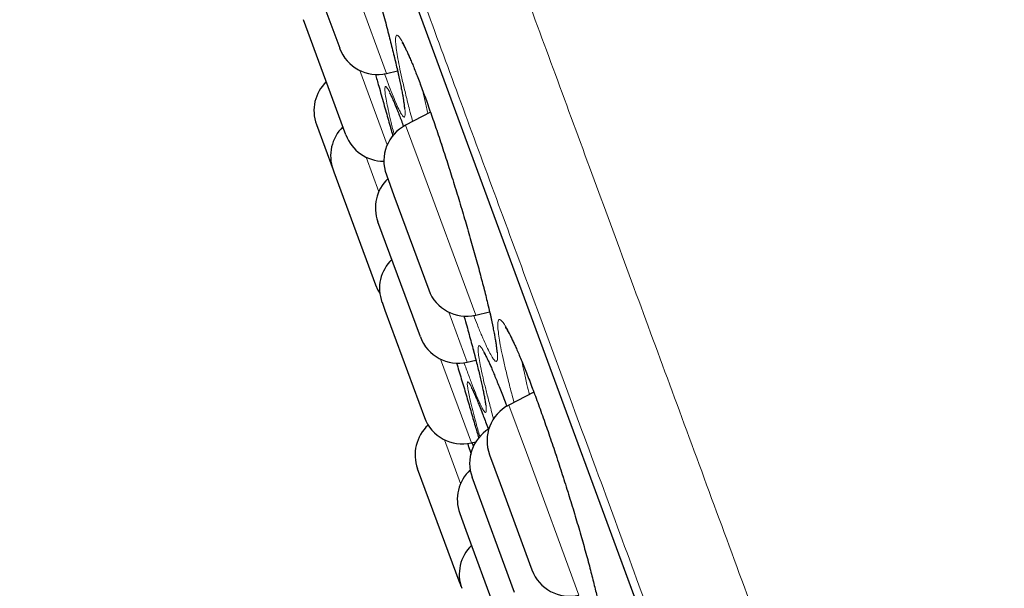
# Model space of a CAD drawing. Header units: millimetres. Extents: x 8 to 778, y 12 to 1829.
# Tile 195 of 256: x 60.3 to 72.56, y 1685.39 to 1692.46. Entities that reach past the tile are written whole.
import ezdxf

# ---------------------------------------------------------------- set-up
doc = ezdxf.new("R2010")
doc.units = ezdxf.units.MM

msp = doc.modelspace()

# ---------------------------------------------------------------- linework, layer by layer
at = {"color": 8, "linetype": 'Continuous', "lineweight": 0}
for p, q in [((60.52, 1705.446), (83.343, 1643.577)), ((64.101, 1693.88), (64.871, 1691.793)), ((64.878, 1690.906), (64.537, 1691.83)), ((65.108, 1691.15), (65.264, 1690.728)), ((64.615, 1690.752), (64.774, 1690.321)), ((65.264, 1690.728), (65.98, 1688.786)), ((65.876, 1688.202), (65.646, 1688.823)), ((65.542, 1688.239), (65.926, 1687.199)), ((66.393, 1687.667), (66.611, 1687.076)), ((65.792, 1686.694), (65.592, 1687.236)), ((66.611, 1687.076), (67.265, 1685.303))]:
    msp.add_line(p, q, dxfattribs=at)
at = {"color": 7, "linetype": 'Continuous', "lineweight": 30}
for p, q in [((60.527, 1705.425), (83.335, 1643.597)), ((63.82, 1693.372), (64.287, 1692.106)), ((64.365, 1691.029), (63.836, 1692.462)), ((64.871, 1691.793), (65.007, 1691.825)), ((65.418, 1691.31), (65.108, 1691.15)), ((63.998, 1691.158), (64.205, 1690.595)), ((64.205, 1690.595), (64.214, 1690.571)), ((64.214, 1690.571), (64.734, 1689.162)), ((64.868, 1690.533), (64.962, 1690.277)), ((64.962, 1690.277), (65.396, 1689.1)), ((65.292, 1688.516), (64.763, 1689.949)), ((64.814, 1688.946), (64.849, 1688.85)), ((64.849, 1688.85), (65.342, 1687.513)), ((65.98, 1688.786), (66.153, 1688.827)), ((65.876, 1688.202), (65.983, 1688.227)), ((66.705, 1687.828), (66.393, 1687.667)), ((65.926, 1687.199), (65.983, 1687.212)), ((65.953, 1687.155), (65.937, 1687.202)), ((66.152, 1687.05), (66.285, 1686.691)), ((65.786, 1685.443), (65.257, 1686.876)), ((66.464, 1685.338), (65.936, 1686.771)), ((66.285, 1686.691), (66.681, 1685.617)), ((65.782, 1686.321), (65.859, 1686.112)), ((65.859, 1686.112), (66.31, 1684.889)), ((65.786, 1685.443), (65.797, 1685.416))]:
    msp.add_line(p, q, dxfattribs=at)
at = {"color": 7, "linetype": 'Continuous', "lineweight": 30, "flags": 128}
msp.add_lwpolyline([(64.734, 1689.162), (64.764, 1689.096), (64.786, 1689.059)], dxfattribs=at)
at = {"color": 7, "linetype": 'Continuous', "lineweight": 30}
for centre, start, end in [((64.756, 1692.28), 200.2488, 283.2488), ((64.467, 1691.331), 133.827, 200.2488), ((64.674, 1690.768), 133.827, 200.2488), ((65.337, 1690.706), 117.2488, 200.2488), ((64.834, 1691.202), 200.2488, 270.0088), ((65.232, 1690.122), 133.827, 200.2488), ((65.283, 1689.119), 133.827, 200.2488), ((65.865, 1689.273), 200.2488, 283.2488), ((65.761, 1688.689), 200.2488, 283.2488), ((66.622, 1687.223), 117.2488, 200.2488), ((65.811, 1687.686), 200.2488, 283.2488), ((65.726, 1687.049), 132.4497, 200.2488), ((66.405, 1686.944), 121.4076, 200.2488), ((66.251, 1686.494), 132.7321, 200.2488), ((66.275, 1685.562), 133.827, 200.2488), ((67.15, 1685.79), 200.2488, 283.2488)]:
    msp.add_arc(centre, 0.5, start, end, dxfattribs=at)
at = {"color": 8, "linetype": 'Continuous', "lineweight": 0}
for points, knots in [([(61.083, 1707.746), (61.085, 1707.74), (61.09, 1707.727), (61.126, 1707.629), (61.184, 1707.472), (61.266, 1707.25), (61.37, 1706.968), (61.495, 1706.628), (61.642, 1706.23), (61.81, 1705.774), (62.001, 1705.257), (62.214, 1704.68), (62.449, 1704.041), (62.706, 1703.347), (62.982, 1702.597), (63.277, 1701.799), (63.588, 1700.955), (63.915, 1700.067), (64.26, 1699.133), (64.624, 1698.147), (65.006, 1697.112), (65.406, 1696.027), (65.821, 1694.902), (66.25, 1693.738), (66.69, 1692.545), (67.14, 1691.326), (67.598, 1690.083), (68.067, 1688.813), (68.548, 1687.509), (69.041, 1686.173), (69.545, 1684.807), (70.056, 1683.422), (70.572, 1682.021), (71.091, 1680.615), (71.611, 1679.206), (72.13, 1677.799), (72.652, 1676.385), (73.177, 1674.961), (73.706, 1673.528), (74.236, 1672.089), (74.765, 1670.656), (75.291, 1669.231), (75.809, 1667.826), (76.319, 1666.442), (76.821, 1665.083), (77.315, 1663.743), (77.805, 1662.415), (78.289, 1661.103), (78.766, 1659.81), (79.232, 1658.546), (79.687, 1657.315), (80.126, 1656.124), (80.549, 1654.976), (80.956, 1653.873), (81.349, 1652.809), (81.728, 1651.78), (82.094, 1650.789), (82.444, 1649.839), (82.777, 1648.937), (83.091, 1648.086), (83.384, 1647.292), (83.656, 1646.554), (83.907, 1645.874), (84.138, 1645.249), (84.349, 1644.675), (84.541, 1644.156), (84.711, 1643.693), (84.86, 1643.291), (84.986, 1642.95), (85.088, 1642.673), (85.167, 1642.458), (85.224, 1642.304), (85.256, 1642.219), (85.269, 1642.183), (85.265, 1642.193), (85.265, 1642.193)], [0, 0, 0, 0, 0.014, 0.028, 0.042, 0.056, 0.07, 0.08375, 0.0975, 0.11125, 0.125, 0.139, 0.153, 0.167, 0.181, 0.195, 0.20875, 0.2225, 0.23625, 0.25, 0.264, 0.278, 0.292, 0.306, 0.32, 0.33375, 0.3475, 0.36125, 0.375, 0.389, 0.403, 0.417, 0.431, 0.445, 0.45875, 0.4725, 0.48625, 0.5, 0.514, 0.528, 0.542, 0.556, 0.57, 0.58375, 0.5975, 0.61125, 0.625, 0.639, 0.653, 0.667, 0.681, 0.695, 0.70875, 0.7225, 0.73625, 0.75, 0.764, 0.778, 0.792, 0.806, 0.82, 0.83375, 0.8475, 0.86125, 0.875, 0.889, 0.903, 0.917, 0.930999, 0.944999, 0.958749, 0.9725, 0.98625, 1, 1, 1, 1, 1]), ([(83.749, 1642.768), (83.747, 1642.774), (83.743, 1642.786), (83.707, 1642.882), (83.651, 1643.034), (83.572, 1643.249), (83.471, 1643.522), (83.349, 1643.852), (83.207, 1644.238), (83.044, 1644.68), (82.859, 1645.181), (82.652, 1645.741), (82.424, 1646.36), (82.176, 1647.034), (81.908, 1647.76), (81.622, 1648.534), (81.32, 1649.353), (81.003, 1650.213), (80.668, 1651.119), (80.316, 1652.075), (79.946, 1653.079), (79.558, 1654.13), (79.155, 1655.221), (78.739, 1656.35), (78.312, 1657.506), (77.876, 1658.688), (77.432, 1659.893), (76.977, 1661.125), (76.511, 1662.389), (76.033, 1663.685), (75.545, 1665.009), (75.05, 1666.351), (74.548, 1667.709), (74.045, 1669.073), (73.542, 1670.438), (73.038, 1671.803), (72.533, 1673.174), (72.023, 1674.555), (71.511, 1675.944), (70.996, 1677.339), (70.484, 1678.728), (69.974, 1680.11), (69.471, 1681.472), (68.977, 1682.814), (68.49, 1684.131), (68.011, 1685.431), (67.536, 1686.719), (67.067, 1687.991), (66.604, 1689.244), (66.152, 1690.469), (65.712, 1691.663), (65.286, 1692.818), (64.876, 1693.93), (64.481, 1695), (64.1, 1696.032), (63.732, 1697.03), (63.378, 1697.99), (63.038, 1698.912), (62.716, 1699.786), (62.411, 1700.611), (62.127, 1701.381), (61.863, 1702.096), (61.62, 1702.755), (61.397, 1703.362), (61.191, 1703.918), (61.006, 1704.421), (60.84, 1704.87), (60.696, 1705.26), (60.574, 1705.59), (60.475, 1705.859), (60.398, 1706.068), (60.344, 1706.215), (60.31, 1706.307), (60.306, 1706.318), (60.304, 1706.324)], [0, 0, 0, 0, 0.014, 0.028, 0.042, 0.056, 0.07, 0.08375, 0.0975, 0.11125, 0.125, 0.139, 0.153, 0.167, 0.181, 0.195, 0.20875, 0.2225, 0.23625, 0.25, 0.264, 0.278, 0.292, 0.306, 0.32, 0.33375, 0.3475, 0.36125, 0.375, 0.389, 0.403, 0.417, 0.431, 0.445, 0.45875, 0.4725, 0.48625, 0.5, 0.514, 0.528, 0.542, 0.556, 0.57, 0.58375, 0.5975, 0.61125, 0.625, 0.639, 0.653, 0.667, 0.681, 0.695, 0.70875, 0.7225, 0.73625, 0.75, 0.764, 0.778, 0.792, 0.806, 0.82, 0.83375, 0.8475, 0.86125, 0.875, 0.889, 0.903, 0.917, 0.931, 0.945, 0.95875, 0.9725, 0.98625, 1, 1, 1, 1]), ([(64.11, 1694.214), (64.098, 1694.261), (64.083, 1694.319), (64.053, 1694.438), (64.019, 1694.574), (63.979, 1694.744), (63.945, 1694.896), (63.918, 1695.027), (63.898, 1695.137), (63.886, 1695.223), (63.882, 1695.284), (63.885, 1695.32), (63.896, 1695.33), (63.915, 1695.315), (63.941, 1695.274), (63.974, 1695.208), (64.013, 1695.117), (64.058, 1695.004), (64.109, 1694.869), (64.165, 1694.714), (64.225, 1694.541), (64.288, 1694.352), (64.354, 1694.15), (64.421, 1693.938), (64.49, 1693.717), (64.558, 1693.49), (64.626, 1693.261), (64.692, 1693.033), (64.755, 1692.807), (64.816, 1692.588), (64.87, 1692.382), (64.919, 1692.192), (64.964, 1692.014), (65.004, 1691.846), (65.038, 1691.692), (65.066, 1691.559), (65.086, 1691.448), (65.099, 1691.361), (65.104, 1691.297), (65.101, 1691.259), (65.09, 1691.247), (65.072, 1691.261), (65.047, 1691.3), (65.014, 1691.365), (64.975, 1691.453), (64.93, 1691.566), (64.887, 1691.679), (64.858, 1691.761), (64.847, 1691.792)], [0, 0, 0, 0, 0.015325, 0.019226, 0.041838, 0.064524, 0.087137, 0.109736, 0.132407, 0.155007, 0.177562, 0.20019, 0.222747, 0.24532, 0.267966, 0.290539, 0.313016, 0.335564, 0.35804, 0.380562, 0.403156, 0.425678, 0.448146, 0.470686, 0.493154, 0.515686, 0.53829, 0.560822, 0.583355, 0.605959, 0.628492, 0.649443, 0.670393, 0.693071, 0.715821, 0.738496, 0.761075, 0.783725, 0.806301, 0.828913, 0.851596, 0.874207, 0.896741, 0.919347, 0.94188, 0.9644, 0.986992, 1, 1, 1, 1]), ([(65.195, 1691.195), (65.185, 1691.233), (65.172, 1691.283), (65.143, 1691.394), (65.11, 1691.528), (65.07, 1691.697), (65.036, 1691.848), (65.011, 1691.978), (64.993, 1692.086), (64.983, 1692.171), (64.981, 1692.231), (64.987, 1692.266), (65.001, 1692.275), (65.022, 1692.259), (65.052, 1692.217), (65.088, 1692.15), (65.131, 1692.059), (65.181, 1691.945), (65.235, 1691.81), (65.295, 1691.654), (65.359, 1691.481), (65.425, 1691.293), (65.495, 1691.091), (65.565, 1690.878), (65.637, 1690.658), (65.708, 1690.432), (65.778, 1690.204), (65.846, 1689.976), (65.911, 1689.752), (65.973, 1689.533), (66.028, 1689.329), (66.078, 1689.14), (66.122, 1688.964), (66.162, 1688.797), (66.195, 1688.644), (66.222, 1688.512), (66.24, 1688.403), (66.251, 1688.316), (66.254, 1688.254), (66.248, 1688.217), (66.235, 1688.206), (66.214, 1688.221), (66.185, 1688.261), (66.149, 1688.327), (66.106, 1688.416), (66.057, 1688.529), (66.007, 1688.651), (65.971, 1688.744), (65.956, 1688.785)], [0, 0, 0, 0, 0.012696, 0.016483, 0.039045, 0.06168, 0.084243, 0.1068, 0.12943, 0.151988, 0.174512, 0.197108, 0.219633, 0.242181, 0.264801, 0.287349, 0.3098, 0.332323, 0.354773, 0.377262, 0.399824, 0.422314, 0.44474, 0.467237, 0.489662, 0.512143, 0.534696, 0.557177, 0.579654, 0.602204, 0.624682, 0.645569, 0.666455, 0.689094, 0.711805, 0.734441, 0.756982, 0.779593, 0.802132, 0.824715, 0.84737, 0.869952, 0.89246, 0.915041, 0.937549, 0.960041, 0.982606, 1, 1, 1, 1]), ([(64.964, 1691.035), (64.962, 1691.046), (64.944, 1691.113), (64.919, 1691.218), (64.89, 1691.348), (64.868, 1691.453), (64.854, 1691.536), (64.848, 1691.593), (64.85, 1691.626), (64.86, 1691.634), (64.878, 1691.615), (64.904, 1691.571), (64.937, 1691.502), (64.977, 1691.409), (65.023, 1691.292), (65.059, 1691.199), (65.081, 1691.139), (65.083, 1691.132)], [0, 0, 0, 0, 0.014542, 0.089634, 0.16468, 0.239968, 0.315017, 0.389926, 0.465076, 0.53999, 0.614988, 0.690227, 0.765227, 0.839929, 0.914867, 0.989567, 1, 1, 1, 1]), ([(65.319, 1691.585), (65.329, 1691.539), (65.349, 1691.449), (65.374, 1691.345), (65.387, 1691.294)], [0, 0, 0, 0, 0.512797, 1, 1, 1, 1]), ([(65.834, 1688.778), (65.844, 1688.742), (65.873, 1688.642), (65.915, 1688.488), (65.962, 1688.312), (66.004, 1688.147), (66.041, 1687.997), (66.071, 1687.867), (66.093, 1687.759), (66.108, 1687.675), (66.114, 1687.615), (66.112, 1687.581), (66.103, 1687.572), (66.086, 1687.588), (66.06, 1687.631), (66.028, 1687.698), (65.989, 1687.789), (65.943, 1687.904), (65.892, 1688.038), (65.853, 1688.144), (65.834, 1688.197)], [0, 0, 0, 0, 0.02936, 0.082726, 0.136092, 0.193872, 0.251833, 0.309605, 0.36713, 0.424836, 0.482356, 0.539978, 0.597785, 0.655405, 0.712841, 0.770459, 0.827894, 0.885318, 0.942925, 1, 1, 1, 1]), ([(66.458, 1687.701), (66.449, 1687.731), (66.438, 1687.772), (66.411, 1687.875), (66.377, 1688.007), (66.338, 1688.173), (66.305, 1688.322), (66.28, 1688.449), (66.264, 1688.555), (66.255, 1688.638), (66.255, 1688.695), (66.264, 1688.728), (66.281, 1688.736), (66.306, 1688.717), (66.338, 1688.673), (66.378, 1688.604), (66.425, 1688.512), (66.478, 1688.396), (66.537, 1688.26), (66.601, 1688.104), (66.668, 1687.93), (66.739, 1687.741), (66.812, 1687.538), (66.886, 1687.326), (66.961, 1687.106), (67.035, 1686.881), (67.107, 1686.654), (67.178, 1686.427), (67.245, 1686.204), (67.308, 1685.987), (67.365, 1685.784), (67.415, 1685.598), (67.459, 1685.423), (67.499, 1685.259), (67.532, 1685.108), (67.558, 1684.978), (67.575, 1684.871), (67.584, 1684.787), (67.584, 1684.727), (67.576, 1684.693), (67.56, 1684.684), (67.536, 1684.7), (67.503, 1684.743), (67.464, 1684.81), (67.417, 1684.9), (67.365, 1685.015), (67.307, 1685.148), (67.265, 1685.252), (67.245, 1685.303)], [0, 0, 0, 0, 0.010243, 0.01378, 0.036291, 0.058874, 0.081386, 0.103901, 0.126487, 0.149002, 0.171492, 0.194053, 0.216544, 0.239066, 0.261661, 0.284183, 0.306612, 0.329111, 0.351539, 0.374002, 0.396537, 0.419, 0.441391, 0.463853, 0.486244, 0.50868, 0.531188, 0.553624, 0.576051, 0.598549, 0.620977, 0.641802, 0.662628, 0.685226, 0.707895, 0.73049, 0.752991, 0.775562, 0.798062, 0.820614, 0.843238, 0.86579, 0.888274, 0.910829, 0.933313, 0.955782, 0.978323, 1, 1, 1, 1]), ([(66.064, 1688.038), (66.063, 1688.044), (66.052, 1688.093), (66.034, 1688.177), (66.017, 1688.272), (66.009, 1688.343), (66.009, 1688.389), (66.017, 1688.41), (66.033, 1688.406), (66.058, 1688.375), (66.09, 1688.32), (66.129, 1688.241), (66.176, 1688.137), (66.228, 1688.012), (66.286, 1687.865), (66.333, 1687.743), (66.362, 1687.666), (66.368, 1687.649)], [0, 0, 0, 0, 0.010307, 0.084916, 0.159763, 0.234374, 0.308913, 0.383692, 0.458234, 0.532613, 0.607231, 0.681615, 0.756074, 0.830772, 0.905233, 0.979407, 1, 1, 1, 1]), ([(66.556, 1688.208), (66.565, 1688.167), (66.582, 1688.081), (66.613, 1687.943), (66.639, 1687.841), (66.649, 1687.799)], [0, 0, 0, 0, 0.3384401, 0.7277858, 1, 1, 1, 1]), ([(66.032, 1687.274), (66.03, 1687.283), (66.011, 1687.35), (65.98, 1687.463), (65.943, 1687.603), (65.914, 1687.722), (65.893, 1687.818), (65.879, 1687.89), (65.874, 1687.938), (65.878, 1687.961), (65.889, 1687.958), (65.909, 1687.929), (65.936, 1687.875), (65.971, 1687.797), (66.013, 1687.696), (66.062, 1687.571), (66.105, 1687.459), (66.132, 1687.384), (66.139, 1687.364)], [0, 0, 0, 0, 0.011043, 0.07977, 0.148712, 0.217432, 0.28617, 0.355123, 0.423854, 0.492742, 0.561849, 0.630735, 0.699511, 0.768506, 0.83728, 0.905983, 0.974906, 1, 1, 1, 1]), ([(66.204, 1687.491), (66.196, 1687.522), (66.17, 1687.615), (66.134, 1687.753), (66.095, 1687.907), (66.074, 1687.994), (66.064, 1688.038)], [0, 0, 0, 0, 0.145812, 0.430272, 0.71555, 1, 1, 1, 1])]:
    msp.add_open_spline(points, degree=3, knots=knots, dxfattribs=at)
at = {"color": 7, "linetype": 'Continuous', "lineweight": 30}
for points, knots in [([(63.95, 1695.241), (63.95, 1695.241), (63.95, 1695.242), (63.953, 1695.237), (63.959, 1695.226), (63.969, 1695.208), (63.981, 1695.182), (63.997, 1695.148), (64.015, 1695.106), (64.036, 1695.056), (64.059, 1694.999), (64.083, 1694.935), (64.11, 1694.864), (64.138, 1694.787), (64.168, 1694.704), (64.199, 1694.614), (64.231, 1694.519), (64.265, 1694.418), (64.3, 1694.314), (64.335, 1694.205), (64.372, 1694.093), (64.408, 1693.978), (64.445, 1693.861), (64.481, 1693.743), (64.518, 1693.624), (64.554, 1693.503), (64.59, 1693.381), (64.626, 1693.259), (64.662, 1693.135), (64.697, 1693.012), (64.732, 1692.89), (64.765, 1692.769), (64.798, 1692.65), (64.829, 1692.534), (64.86, 1692.421), (64.888, 1692.311), (64.915, 1692.206), (64.94, 1692.106), (64.964, 1692.01), (64.986, 1691.919), (65.006, 1691.832), (65.024, 1691.751), (65.04, 1691.676), (65.055, 1691.607), (65.067, 1691.545), (65.076, 1691.491), (65.084, 1691.444), (65.089, 1691.407), (65.092, 1691.38), (65.093, 1691.363), (65.094, 1691.353), (65.094, 1691.352), (65.094, 1691.352)], [0, 0, 0, 0, 0.004636, 0.017192, 0.031718, 0.048122, 0.066103, 0.085253, 0.105175, 0.125548, 0.146138, 0.166781, 0.187481, 0.208593, 0.229963, 0.25154, 0.273274, 0.295117, 0.317023, 0.338942, 0.360825, 0.382636, 0.404349, 0.425946, 0.447367, 0.468767, 0.490318, 0.511983, 0.533748, 0.555591, 0.577489, 0.599414, 0.621326, 0.643197, 0.665001, 0.686714, 0.70832, 0.729756, 0.751166, 0.772665, 0.794235, 0.815845, 0.837444, 0.858977, 0.880372, 0.901541, 0.922358, 0.942643, 0.959935, 0.975754, 0.989622, 1, 1, 1, 1]), ([(65.064, 1692.179), (65.064, 1692.179), (65.064, 1692.179), (65.069, 1692.172), (65.077, 1692.159), (65.088, 1692.139), (65.103, 1692.111), (65.121, 1692.074), (65.141, 1692.03), (65.164, 1691.978), (65.189, 1691.92), (65.216, 1691.854), (65.244, 1691.782), (65.275, 1691.703), (65.307, 1691.618), (65.341, 1691.527), (65.375, 1691.431), (65.411, 1691.329), (65.448, 1691.224), (65.486, 1691.114), (65.524, 1691.002), (65.562, 1690.887), (65.6, 1690.77), (65.638, 1690.652), (65.676, 1690.532), (65.713, 1690.412), (65.751, 1690.29), (65.788, 1690.168), (65.825, 1690.045), (65.861, 1689.923), (65.896, 1689.802), (65.93, 1689.682), (65.963, 1689.564), (65.995, 1689.45), (66.025, 1689.338), (66.053, 1689.231), (66.08, 1689.128), (66.105, 1689.03), (66.128, 1688.936), (66.149, 1688.847), (66.168, 1688.763), (66.185, 1688.685), (66.2, 1688.613), (66.213, 1688.547), (66.223, 1688.488), (66.232, 1688.438), (66.237, 1688.396), (66.241, 1688.365), (66.243, 1688.343), (66.243, 1688.329), (66.243, 1688.322), (66.243, 1688.323), (66.243, 1688.323)], [0, 0, 0, 0, 0.008702, 0.022067, 0.037289, 0.054227, 0.072578, 0.091964, 0.112033, 0.132499, 0.153153, 0.173799, 0.194749, 0.216014, 0.237534, 0.259257, 0.281131, 0.303106, 0.325134, 0.347163, 0.369146, 0.391049, 0.412848, 0.434524, 0.456023, 0.477599, 0.499299, 0.521112, 0.54302, 0.565002, 0.58703, 0.609074, 0.631095, 0.653065, 0.674957, 0.696749, 0.718422, 0.739929, 0.761463, 0.783078, 0.804747, 0.826431, 0.84807, 0.8696, 0.890937, 0.911968, 0.932538, 0.950411, 0.967049, 0.98209, 0.995186, 1, 1, 1, 1]), ([(64.731, 1691.784), (64.745, 1691.735), (64.781, 1691.61), (64.836, 1691.417), (64.893, 1691.214), (64.93, 1691.081), (64.946, 1691.021), (64.946, 1691.018)], [0, 0, 0, 0, 0.181838, 0.457161, 0.731612, 0.986769, 1, 1, 1, 1]), ([(64.907, 1691.552), (64.908, 1691.552), (64.908, 1691.552), (64.912, 1691.545), (64.919, 1691.532), (64.929, 1691.511), (64.943, 1691.483), (64.959, 1691.446), (64.978, 1691.401), (65, 1691.349), (65.023, 1691.29), (65.048, 1691.224), (65.068, 1691.171), (65.08, 1691.138), (65.083, 1691.132)], [0, 0, 0, 0, 0.041336, 0.106796, 0.182581, 0.267763, 0.36043, 0.458352, 0.559549, 0.662521, 0.76623, 0.869891, 0.973881, 1, 1, 1, 1]), ([(65.834, 1688.778), (65.84, 1688.754), (65.858, 1688.693), (65.884, 1688.599), (65.912, 1688.495), (65.939, 1688.396), (65.964, 1688.302), (65.987, 1688.213), (66.008, 1688.128), (66.028, 1688.049), (66.045, 1687.975), (66.06, 1687.908), (66.073, 1687.848), (66.084, 1687.796), (66.092, 1687.751), (66.098, 1687.716), (66.101, 1687.691), (66.103, 1687.675), (66.104, 1687.667), (66.104, 1687.667), (66.104, 1687.667)], [0, 0, 0, 0, 0.039932, 0.102811, 0.16538, 0.227454, 0.289473, 0.351761, 0.414258, 0.476881, 0.539486, 0.601904, 0.663936, 0.725314, 0.785664, 0.844429, 0.894155, 0.939233, 0.978261, 1, 1, 1, 1]), ([(66.35, 1688.635), (66.351, 1688.635), (66.351, 1688.634), (66.357, 1688.627), (66.366, 1688.613), (66.378, 1688.592), (66.395, 1688.563), (66.414, 1688.527), (66.436, 1688.482), (66.461, 1688.43), (66.487, 1688.371), (66.516, 1688.305), (66.546, 1688.233), (66.579, 1688.154), (66.613, 1688.068), (66.648, 1687.977), (66.685, 1687.881), (66.723, 1687.779), (66.762, 1687.674), (66.801, 1687.565), (66.841, 1687.452), (66.881, 1687.338), (66.921, 1687.221), (66.961, 1687.103), (67, 1686.984), (67.039, 1686.864), (67.078, 1686.743), (67.116, 1686.621), (67.154, 1686.5), (67.192, 1686.378), (67.228, 1686.257), (67.263, 1686.139), (67.297, 1686.022), (67.329, 1685.908), (67.36, 1685.798), (67.389, 1685.692), (67.415, 1685.59), (67.44, 1685.493), (67.463, 1685.4), (67.484, 1685.313), (67.503, 1685.23), (67.52, 1685.153), (67.535, 1685.083), (67.547, 1685.019), (67.557, 1684.962), (67.564, 1684.913), (67.569, 1684.874), (67.572, 1684.845), (67.573, 1684.825), (67.573, 1684.813), (67.573, 1684.808), (67.573, 1684.809), (67.573, 1684.809)], [0, 0, 0, 0, 0.010561, 0.024295, 0.039803, 0.056941, 0.075418, 0.094885, 0.115012, 0.135528, 0.156233, 0.176921, 0.197914, 0.219228, 0.240805, 0.262589, 0.284529, 0.306574, 0.328674, 0.350777, 0.372835, 0.394813, 0.416686, 0.438437, 0.460005, 0.481646, 0.503414, 0.525294, 0.547272, 0.569324, 0.591422, 0.613536, 0.635626, 0.657663, 0.679619, 0.701471, 0.723199, 0.744756, 0.766336, 0.78799, 0.809691, 0.831393, 0.853035, 0.874544, 0.895827, 0.916758, 0.937162, 0.954699, 0.970923, 0.985526, 0.998158, 1, 1, 1, 1]), ([(66.081, 1688.323), (66.081, 1688.323), (66.081, 1688.324), (66.084, 1688.319), (66.091, 1688.307), (66.102, 1688.289), (66.115, 1688.262), (66.132, 1688.228), (66.152, 1688.185), (66.175, 1688.134), (66.2, 1688.075), (66.227, 1688.009), (66.257, 1687.937), (66.288, 1687.858), (66.321, 1687.773), (66.347, 1687.704), (66.363, 1687.66), (66.367, 1687.649)], [0, 0, 0, 0, 0.020632, 0.068272, 0.123363, 0.183613, 0.25041, 0.322321, 0.398086, 0.47663, 0.557108, 0.63887, 0.721404, 0.8043, 0.887168, 0.969699, 1, 1, 1, 1]), ([(65.741, 1688.194), (65.761, 1688.127), (65.803, 1687.991), (65.862, 1687.792), (65.92, 1687.595), (65.972, 1687.415), (66.003, 1687.308), (66.017, 1687.259)], [0, 0, 0, 0, 0.193269, 0.397232, 0.601195, 0.816759, 1, 1, 1, 1]), ([(65.926, 1687.887), (65.926, 1687.887), (65.925, 1687.887), (65.928, 1687.884), (65.932, 1687.876), (65.94, 1687.861), (65.951, 1687.838), (65.966, 1687.806), (65.983, 1687.767), (66.002, 1687.72), (66.024, 1687.665), (66.049, 1687.604), (66.075, 1687.535), (66.104, 1687.459), (66.125, 1687.401), (66.138, 1687.368), (66.139, 1687.364)], [0, 0, 0, 0, 0.002247, 0.05362, 0.114314, 0.184098, 0.261532, 0.344494, 0.430921, 0.519082, 0.609561, 0.701983, 0.795863, 0.890833, 0.98659, 1, 1, 1, 1]), ([(65.879, 1687.192), (65.883, 1687.179), (65.897, 1687.135), (65.912, 1687.09), (65.922, 1687.058)], [0, 0, 0, 0, 0.313166, 1, 1, 1, 1])]:
    msp.add_open_spline(points, degree=3, knots=knots, dxfattribs=at)

doc.saveas('drawing.dxf')
